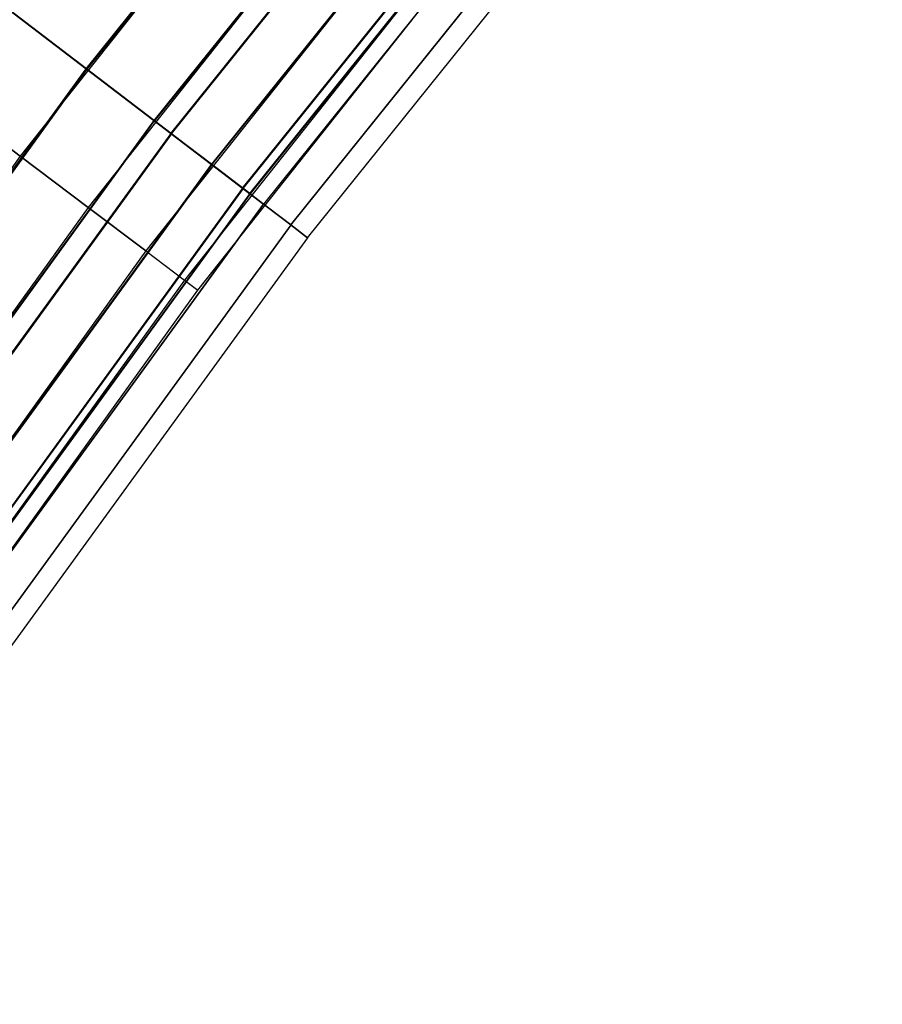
# Model space of a CAD drawing. Extents: x -176 to 176, y -176 to 176.
# Tile 90 of 208: x -138.06 to -130.32, y 96.64 to 105.48. Entities that reach past the tile are written whole.
import ezdxf

# ---------------------------------------------------------------- set-up
doc = ezdxf.new("R2010")
doc.units = 0
doc.header["$LTSCALE"] = 25.4
doc.layers.get('0').update_dxf_attribs({"linetype": 'CONTINUOUS'})

# ---------------------------------------------------------------- blocks, each defined once
blk = doc.blocks.new('BIURKOWA_B_STL')
at = {"color": 0}
for p, q in [((-137.4637, 105.0405, 194.5), (-132.2283, 111.5591, 194.5)), ((-137.4637, 105.0405, 194.5), (-132.2283, 111.5591, 194.5)), ((-132.2283, 111.5591, 195), (-137.4637, 105.0405, 195)), ((-132.2283, 111.5591, 195), (-137.4637, 105.0405, 195)), ((-137.4619, 105.0391, 410.5), (-132.2266, 111.5577, 410.5)), ((-137.4619, 105.0391, 410.5), (-132.2266, 111.5577, 410.5)), ((-137.4619, 105.0391, 405.5), (-132.2266, 111.5577, 405.5)), ((-137.4619, 105.0391, 405.5), (-132.2266, 111.5577, 405.5)), ((-137.4619, 105.0391, 406), (-132.2266, 111.5577, 406)), ((-137.4619, 105.0391, 406), (-132.2266, 111.5577, 406)), ((-137.4619, 105.0391, 410), (-132.2266, 111.5577, 410)), ((-137.4619, 105.0391, 410), (-132.2266, 111.5577, 410)), ((-137.4566, 105.035, 199.5), (-132.2215, 111.5534, 199.5)), ((-137.4566, 105.035, 199.5), (-132.2215, 111.5534, 199.5)), ((-132.2215, 111.5534, 199), (-137.4566, 105.035, 199)), ((-132.2215, 111.5534, 199), (-137.4566, 105.035, 199)), ((-131.6436, 111.0658, 195.1512), (-136.8559, 104.576, 195.1512)), ((-131.6436, 111.0658, 195.1512), (-136.8559, 104.576, 195.1512)), ((-136.8538, 104.5744, 406.1523), (-131.6416, 111.0642, 406.1523)), ((-131.6416, 111.0642, 409.8477), (-136.8538, 104.5744, 409.8477)), ((-131.6416, 111.0642, 409.8477), (-136.8538, 104.5744, 409.8477)), ((-136.8538, 104.5744, 406.1523), (-131.6416, 111.0642, 406.1523)), ((-131.6373, 111.0605, 198.8454), (-136.8493, 104.571, 198.8454)), ((-131.6373, 111.0605, 198.8454), (-136.8493, 104.571, 198.8454)), ((-136.7038, 104.4598, 194.6892), (-131.4974, 110.9424, 194.6892)), ((-136.7038, 104.4598, 194.6892), (-131.4974, 110.9424, 194.6892)), ((-136.7018, 104.4582, 410.3097), (-131.4954, 110.9408, 410.3097)), ((-136.7018, 104.4582, 410.3097), (-131.4954, 110.9408, 410.3097)), ((-136.7018, 104.4582, 405.6903), (-131.4954, 110.9408, 405.6903)), ((-136.7018, 104.4582, 405.6903), (-131.4954, 110.9408, 405.6903)), ((-136.6972, 104.4548, 199.3073), (-131.491, 110.9371, 199.3073)), ((-136.6972, 104.4548, 199.3073), (-131.491, 110.9371, 199.3073)), ((-131.1475, 110.6473, 195.5834), (-136.3401, 104.1819, 195.5834)), ((-131.1475, 110.6473, 195.5834), (-136.3401, 104.1819, 195.5834)), ((-131.1457, 110.6458, 409.4142), (-136.3382, 104.1805, 409.4142)), ((-131.1457, 110.6458, 406.5858), (-136.3382, 104.1805, 406.5858)), ((-131.1457, 110.6458, 406.5858), (-136.3382, 104.1805, 406.5858)), ((-131.1457, 110.6458, 409.4142), (-136.3382, 104.1805, 409.4142)), ((-136.3351, 104.1781, 198.4102), (-131.1427, 110.6432, 198.4102)), ((-136.3351, 104.1781, 198.4102), (-131.1427, 110.6432, 198.4102)), ((-133.0948, 110.5205, 410), (-138.057, 104.2558, 410)), ((-133.0948, 110.5205, 410), (-138.057, 104.2558, 410)), ((-133.0948, 110.5205, 406), (-138.057, 104.2558, 406)), ((-133.0948, 110.5205, 406), (-138.057, 104.2558, 406)), ((-133.0948, 110.5205, 199), (-138.057, 104.2558, 199)), ((-133.0948, 110.5205, 199), (-138.057, 104.2558, 199)), ((-133.0948, 110.5205, 195), (-138.057, 104.2558, 195)), ((-133.0948, 110.5205, 195), (-138.057, 104.2558, 195)), ((-136.0592, 103.9672, 195.2299), (-130.8773, 110.4193, 195.2299)), ((-136.0592, 103.9672, 195.2299), (-130.8773, 110.4193, 195.2299)), ((-136.0573, 103.9658, 409.7678), (-130.8755, 110.4178, 409.7678)), ((-136.0573, 103.9658, 409.7678), (-130.8755, 110.4178, 409.7678)), ((-136.0573, 103.9658, 406.2322), (-130.8755, 110.4178, 406.2322)), ((-136.0573, 103.9658, 406.2322), (-130.8755, 110.4178, 406.2322)), ((-136.0542, 103.9634, 198.7638), (-130.8725, 110.4152, 198.7638)), ((-136.0542, 103.9634, 198.7638), (-130.8725, 110.4152, 198.7638)), ((-135.9949, 103.9181, 196.231), (-130.8155, 110.3672, 196.231)), ((-135.9949, 103.9181, 196.231), (-130.8155, 110.3672, 196.231)), ((-135.9937, 103.9172, 408.7654), (-130.8143, 110.3662, 408.7654)), ((-130.8143, 110.3662, 407.2346), (-135.9937, 103.9172, 407.2346)), ((-130.8143, 110.3662, 407.2346), (-135.9937, 103.9172, 407.2346)), ((-135.9937, 103.9172, 408.7654), (-130.8143, 110.3662, 408.7654)), ((-130.8129, 110.365, 197.7607), (-135.9922, 103.9161, 197.7607)), ((-130.8129, 110.365, 197.7607), (-135.9922, 103.9161, 197.7607)), ((-130.698, 110.268, 196.9955), (-135.8728, 103.8248, 196.9955)), ((-130.698, 110.268, 196.9955), (-135.8728, 103.8248, 196.9955)), ((-130.698, 110.268, 408), (-135.8728, 103.8248, 408)), ((-130.698, 110.268, 408), (-135.8728, 103.8248, 408)), ((-132.506, 110.0315, 409.8477), (-137.4462, 103.7946, 409.8477)), ((-132.506, 110.0315, 409.8477), (-137.4462, 103.7946, 409.8477)), ((-132.506, 110.0315, 406.1523), (-137.4462, 103.7946, 406.1523)), ((-132.506, 110.0315, 406.1523), (-137.4462, 103.7946, 406.1523)), ((-132.506, 110.0315, 198.8478), (-137.4462, 103.7946, 198.8478)), ((-132.506, 110.0315, 198.8478), (-137.4462, 103.7946, 198.8478)), ((-132.506, 110.0315, 195.1522), (-137.4462, 103.7946, 195.1522)), ((-132.506, 110.0315, 195.1522), (-137.4462, 103.7946, 195.1522)), ((-135.6279, 103.6377, 196.0397), (-130.4624, 110.0693, 196.0397)), ((-135.6279, 103.6377, 196.0397), (-130.4624, 110.0693, 196.0397)), ((-135.6267, 103.6367, 408.9567), (-130.4613, 110.0683, 408.9567)), ((-135.6267, 103.6367, 408.9567), (-130.4613, 110.0683, 408.9567)), ((-135.6267, 103.6367, 407.0433), (-130.4613, 110.0683, 407.0433)), ((-135.6267, 103.6367, 407.0433), (-130.4613, 110.0683, 407.0433)), ((-135.6252, 103.6356, 197.952), (-130.4598, 110.0671, 197.952)), ((-135.6252, 103.6356, 197.952), (-130.4598, 110.0671, 197.952)), ((-135.4755, 103.5212, 408), (-130.3158, 109.9456, 408)), ((-135.4755, 103.5212, 408), (-130.3158, 109.9456, 408)), ((-135.4755, 103.5212, 196.9955), (-130.3158, 109.9456, 196.9955)), ((-135.4755, 103.5212, 196.9955), (-130.3158, 109.9456, 196.9955)), ((-132.0068, 109.617, 409.4142), (-136.9284, 103.4035, 409.4142)), ((-132.0068, 109.617, 409.4142), (-136.9284, 103.4035, 409.4142)), ((-132.0068, 109.617, 406.5858), (-136.9284, 103.4035, 406.5858)), ((-132.0068, 109.617, 406.5858), (-136.9284, 103.4035, 406.5858)), ((-132.0068, 109.617, 198.4142), (-136.9284, 103.4035, 198.4142)), ((-132.0068, 109.617, 198.4142), (-136.9284, 103.4035, 198.4142)), ((-132.0068, 109.617, 195.5858), (-136.9284, 103.4035, 195.5858)), ((-132.0068, 109.617, 195.5858), (-136.9284, 103.4035, 195.5858)), ((-131.6732, 109.3401, 408.7654), (-136.5824, 103.1423, 408.7654)), ((-131.6732, 109.3401, 408.7654), (-136.5824, 103.1423, 408.7654)), ((-131.6732, 109.3401, 407.2346), (-136.5824, 103.1423, 407.2346)), ((-131.6732, 109.3401, 407.2346), (-136.5824, 103.1423, 407.2346)), ((-131.6732, 109.3401, 197.7654), (-136.5824, 103.1423, 197.7654)), ((-131.6732, 109.3401, 197.7654), (-136.5824, 103.1423, 197.7654)), ((-131.6732, 109.3401, 196.2346), (-136.5824, 103.1423, 196.2346)), ((-131.6732, 109.3401, 196.2346), (-136.5824, 103.1423, 196.2346)), ((-136.4609, 103.0505, 408), (-131.5561, 109.2428, 408)), ((-136.4609, 103.0505, 408), (-131.5561, 109.2428, 408)), ((-136.4609, 103.0505, 197), (-131.5561, 109.2428, 197)), ((-136.4609, 103.0505, 197), (-131.5561, 109.2428, 197)), ((-138.2233, 105.6209, 194.6909), (-137.4637, 105.0405, 194.5)), ((-138.2233, 105.6209, 194.6909), (-137.4637, 105.0405, 194.5)), ((-138.2221, 105.62, 405.6903), (-137.4619, 105.0391, 405.5)), ((-137.4619, 105.0391, 410.5), (-138.2221, 105.62, 410.3097)), ((-137.4619, 105.0391, 410.5), (-138.2221, 105.62, 410.3097)), ((-138.2221, 105.62, 405.6903), (-137.4619, 105.0391, 405.5)), ((-137.4566, 105.035, 199.5), (-138.2168, 105.6159, 199.3125)), ((-137.4566, 105.035, 199.5), (-138.2168, 105.6159, 199.3125)), ((-138.0713, 105.5048, 195.1529), (-137.4637, 105.0405, 195)), ((-138.0713, 105.5048, 195.1529), (-137.4637, 105.0405, 195)), ((-137.4619, 105.0391, 406), (-138.0701, 105.5038, 406.1523)), ((-137.4619, 105.0391, 406), (-138.0701, 105.5038, 406.1523)), ((-137.4619, 105.0391, 410), (-138.0701, 105.5038, 409.8477)), ((-137.4619, 105.0391, 410), (-138.0701, 105.5038, 409.8477)), ((-138.0647, 105.4997, 198.8505), (-137.4566, 105.035, 199)), ((-138.0647, 105.4997, 198.8505), (-137.4566, 105.035, 199)), ((-137.4637, 105.0405, 194.5), (-142.3781, 98.2765, 194.5)), ((-137.4637, 105.0405, 194.5), (-142.3781, 98.2765, 194.5)), ((-142.3781, 98.2765, 195), (-137.4637, 105.0405, 195)), ((-142.3781, 98.2765, 195), (-137.4637, 105.0405, 195)), ((-137.4619, 105.0391, 405.5), (-142.3762, 98.2752, 405.5)), ((-137.4619, 105.0391, 405.5), (-142.3762, 98.2752, 405.5)), ((-137.4619, 105.0391, 410.5), (-142.3762, 98.2752, 410.5)), ((-137.4619, 105.0391, 410.5), (-142.3762, 98.2752, 410.5)), ((-137.4619, 105.0391, 406), (-142.3762, 98.2752, 406)), ((-137.4619, 105.0391, 406), (-142.3762, 98.2752, 406)), ((-137.4619, 105.0391, 410), (-142.3762, 98.2752, 410)), ((-137.4619, 105.0391, 410), (-142.3762, 98.2752, 410)), ((-137.4566, 105.035, 199.5), (-142.3707, 98.2714, 199.5)), ((-137.4566, 105.035, 199.5), (-142.3707, 98.2714, 199.5)), ((-137.4566, 105.035, 199), (-142.3707, 98.2714, 199)), ((-137.4566, 105.035, 199), (-142.3707, 98.2714, 199)), ((-137.4637, 105.0405, 194.5), (-136.7038, 104.4598, 194.6892)), ((-137.4637, 105.0405, 194.5), (-136.7038, 104.4598, 194.6892)), ((-136.8559, 104.576, 195.1512), (-137.4637, 105.0405, 195)), ((-136.8559, 104.576, 195.1512), (-137.4637, 105.0405, 195)), ((-137.4619, 105.0391, 405.5), (-136.7018, 104.4582, 405.6903)), ((-136.7018, 104.4582, 410.3097), (-137.4619, 105.0391, 410.5)), ((-136.7018, 104.4582, 410.3097), (-137.4619, 105.0391, 410.5)), ((-137.4619, 105.0391, 405.5), (-136.7018, 104.4582, 405.6903)), ((-137.4619, 105.0391, 406), (-136.8538, 104.5744, 406.1523)), ((-137.4619, 105.0391, 406), (-136.8538, 104.5744, 406.1523)), ((-137.4619, 105.0391, 410), (-136.8538, 104.5744, 409.8477)), ((-137.4619, 105.0391, 410), (-136.8538, 104.5744, 409.8477)), ((-136.6972, 104.4548, 199.3073), (-137.4566, 105.035, 199.5)), ((-136.6972, 104.4548, 199.3073), (-137.4566, 105.035, 199.5)), ((-137.4566, 105.035, 199), (-136.8493, 104.571, 198.8454)), ((-137.4566, 105.035, 199), (-136.8493, 104.571, 198.8454)), ((-138.6678, 104.717, 409.8477), (-138.057, 104.2558, 410)), ((-138.6678, 104.717, 409.8477), (-138.057, 104.2558, 410)), ((-138.057, 104.2558, 406), (-138.6678, 104.717, 406.1523)), ((-138.057, 104.2558, 406), (-138.6678, 104.717, 406.1523)), ((-138.6678, 104.717, 198.8478), (-138.057, 104.2558, 199)), ((-138.6678, 104.717, 198.8478), (-138.057, 104.2558, 199)), ((-138.057, 104.2558, 195), (-138.6678, 104.717, 195.1522)), ((-138.057, 104.2558, 195), (-138.6678, 104.717, 195.1522)), ((-136.8559, 104.576, 195.1512), (-141.7485, 97.8419, 195.1512)), ((-136.8559, 104.576, 195.1512), (-141.7485, 97.8419, 195.1512)), ((-141.7463, 97.8404, 406.1523), (-136.8538, 104.5744, 406.1523)), ((-141.7463, 97.8404, 406.1523), (-136.8538, 104.5744, 406.1523)), ((-136.8538, 104.5744, 409.8477), (-141.7463, 97.8404, 409.8477)), ((-136.8538, 104.5744, 409.8477), (-141.7463, 97.8404, 409.8477)), ((-141.7416, 97.8372, 198.8454), (-136.8493, 104.571, 198.8454)), ((-141.7416, 97.8372, 198.8454), (-136.8493, 104.571, 198.8454)), ((-136.3401, 104.1819, 195.5834), (-136.8559, 104.576, 195.1512)), ((-136.3401, 104.1819, 195.5834), (-136.8559, 104.576, 195.1512)), ((-136.8538, 104.5744, 406.1523), (-136.3382, 104.1805, 406.5858)), ((-136.8538, 104.5744, 409.8477), (-136.3382, 104.1805, 409.4142)), ((-136.8538, 104.5744, 406.1523), (-136.3382, 104.1805, 406.5858)), ((-136.8538, 104.5744, 409.8477), (-136.3382, 104.1805, 409.4142)), ((-136.3351, 104.1781, 198.4102), (-136.8493, 104.571, 198.8454)), ((-136.3351, 104.1781, 198.4102), (-136.8493, 104.571, 198.8454)), ((-136.7038, 104.4598, 194.6892), (-141.591, 97.7332, 194.6892)), ((-136.7038, 104.4598, 194.6892), (-141.591, 97.7332, 194.6892)), ((-136.7018, 104.4582, 405.6903), (-141.5889, 97.7317, 405.6903)), ((-136.7018, 104.4582, 405.6903), (-141.5889, 97.7317, 405.6903)), ((-136.7018, 104.4582, 410.3097), (-141.5889, 97.7317, 410.3097)), ((-136.7018, 104.4582, 410.3097), (-141.5889, 97.7317, 410.3097)), ((-136.6972, 104.4548, 199.3073), (-141.5842, 97.7285, 199.3073)), ((-136.6972, 104.4548, 199.3073), (-141.5842, 97.7285, 199.3073)), ((-136.7038, 104.4598, 194.6892), (-136.0592, 103.9672, 195.2299)), ((-136.7038, 104.4598, 194.6892), (-136.0592, 103.9672, 195.2299)), ((-136.7018, 104.4582, 405.6903), (-136.0573, 103.9658, 406.2322)), ((-136.0573, 103.9658, 409.7678), (-136.7018, 104.4582, 410.3097)), ((-136.0573, 103.9658, 409.7678), (-136.7018, 104.4582, 410.3097)), ((-136.7018, 104.4582, 405.6903), (-136.0573, 103.9658, 406.2322)), ((-136.0542, 103.9634, 198.7638), (-136.6972, 104.4548, 199.3073)), ((-136.0542, 103.9634, 198.7638), (-136.6972, 104.4548, 199.3073)), ((-138.057, 104.2558, 410), (-142.7246, 97.7686, 410)), ((-138.057, 104.2558, 410), (-142.7246, 97.7686, 410)), ((-138.057, 104.2558, 406), (-142.7246, 97.7686, 406)), ((-138.057, 104.2558, 406), (-142.7246, 97.7686, 406)), ((-138.057, 104.2558, 199), (-142.7246, 97.7686, 199)), ((-138.057, 104.2558, 199), (-142.7246, 97.7686, 199)), ((-138.057, 104.2558, 195), (-142.7246, 97.7686, 195)), ((-138.057, 104.2558, 195), (-142.7246, 97.7686, 195)), ((-138.057, 104.2558, 410), (-137.4462, 103.7946, 409.8477)), ((-138.057, 104.2558, 410), (-137.4462, 103.7946, 409.8477)), ((-137.4462, 103.7946, 406.1523), (-138.057, 104.2558, 406)), ((-137.4462, 103.7946, 406.1523), (-138.057, 104.2558, 406)), ((-138.057, 104.2558, 199), (-137.4462, 103.7946, 198.8478)), ((-138.057, 104.2558, 199), (-137.4462, 103.7946, 198.8478)), ((-137.4462, 103.7946, 195.1522), (-138.057, 104.2558, 195)), ((-137.4462, 103.7946, 195.1522), (-138.057, 104.2558, 195)), ((-136.3401, 104.1819, 195.5834), (-141.2143, 97.4732, 195.5834)), ((-136.3401, 104.1819, 195.5834), (-141.2143, 97.4732, 195.5834)), ((-141.2123, 97.4718, 406.5858), (-136.3382, 104.1805, 406.5858)), ((-141.2123, 97.4718, 409.4142), (-136.3382, 104.1805, 409.4142)), ((-141.2123, 97.4718, 406.5858), (-136.3382, 104.1805, 406.5858)), ((-141.2123, 97.4718, 409.4142), (-136.3382, 104.1805, 409.4142)), ((-136.3351, 104.1781, 198.4102), (-141.2091, 97.4696, 198.4102)), ((-136.3351, 104.1781, 198.4102), (-141.2091, 97.4696, 198.4102)), ((-135.9949, 103.9181, 196.231), (-136.3401, 104.1819, 195.5834)), ((-135.9949, 103.9181, 196.231), (-136.3401, 104.1819, 195.5834)), ((-135.9937, 103.9172, 408.7654), (-136.3382, 104.1805, 409.4142)), ((-135.9937, 103.9172, 407.2346), (-136.3382, 104.1805, 406.5858)), ((-135.9937, 103.9172, 407.2346), (-136.3382, 104.1805, 406.5858)), ((-135.9937, 103.9172, 408.7654), (-136.3382, 104.1805, 409.4142)), ((-136.3351, 104.1781, 198.4102), (-135.9922, 103.9161, 197.7607)), ((-136.3351, 104.1781, 198.4102), (-135.9922, 103.9161, 197.7607)), ((-136.0592, 103.9672, 195.2299), (-140.9233, 97.2723, 195.2299)), ((-136.0592, 103.9672, 195.2299), (-140.9233, 97.2723, 195.2299)), ((-136.0573, 103.9658, 406.2322), (-140.9214, 97.271, 406.2322)), ((-136.0573, 103.9658, 406.2322), (-140.9214, 97.271, 406.2322)), ((-136.0573, 103.9658, 409.7678), (-140.9214, 97.271, 409.7678)), ((-136.0573, 103.9658, 409.7678), (-140.9214, 97.271, 409.7678)), ((-136.0542, 103.9634, 198.7638), (-140.9181, 97.2687, 198.7638)), ((-136.0542, 103.9634, 198.7638), (-140.9181, 97.2687, 198.7638)), ((-135.9949, 103.9181, 196.231), (-140.8568, 97.2264, 196.231)), ((-135.9949, 103.9181, 196.231), (-140.8568, 97.2264, 196.231)), ((-135.9937, 103.9172, 408.7654), (-140.8555, 97.2256, 408.7654)), ((-135.9937, 103.9172, 408.7654), (-140.8555, 97.2256, 408.7654)), ((-135.9937, 103.9172, 407.2346), (-140.8555, 97.2256, 407.2346)), ((-135.9937, 103.9172, 407.2346), (-140.8555, 97.2256, 407.2346)), ((-135.9922, 103.9161, 197.7607), (-140.854, 97.2245, 197.7607)), ((-135.9922, 103.9161, 197.7607), (-140.854, 97.2245, 197.7607)), ((-136.0592, 103.9672, 195.2299), (-135.6279, 103.6377, 196.0397)), ((-136.0592, 103.9672, 195.2299), (-135.6279, 103.6377, 196.0397)), ((-136.0573, 103.9658, 406.2322), (-135.6267, 103.6367, 407.0433)), ((-135.6267, 103.6367, 408.9567), (-136.0573, 103.9658, 409.7678)), ((-135.6267, 103.6367, 408.9567), (-136.0573, 103.9658, 409.7678)), ((-136.0573, 103.9658, 406.2322), (-135.6267, 103.6367, 407.0433)), ((-135.6252, 103.6356, 197.952), (-136.0542, 103.9634, 198.7638)), ((-135.6252, 103.6356, 197.952), (-136.0542, 103.9634, 198.7638)), ((-135.9949, 103.9181, 196.231), (-135.8728, 103.8248, 196.9955)), ((-135.9949, 103.9181, 196.231), (-135.8728, 103.8248, 196.9955)), ((-135.9937, 103.9172, 408.7654), (-135.8728, 103.8248, 408)), ((-135.9937, 103.9172, 408.7654), (-135.8728, 103.8248, 408)), ((-135.8728, 103.8248, 408), (-135.9937, 103.9172, 407.2346)), ((-135.8728, 103.8248, 408), (-135.9937, 103.9172, 407.2346)), ((-135.9922, 103.9161, 197.7607), (-135.8728, 103.8248, 196.9955)), ((-135.9922, 103.9161, 197.7607), (-135.8728, 103.8248, 196.9955)), ((-140.7302, 97.1391, 196.9955), (-135.8728, 103.8248, 196.9955)), ((-140.7302, 97.1391, 196.9955), (-135.8728, 103.8248, 196.9955)), ((-135.8728, 103.8248, 408), (-140.7302, 97.1391, 408)), ((-135.8728, 103.8248, 408), (-140.7302, 97.1391, 408)), ((-137.4462, 103.7946, 409.8477), (-142.0931, 97.3361, 409.8477)), ((-137.4462, 103.7946, 409.8477), (-142.0931, 97.3361, 409.8477)), ((-137.4462, 103.7946, 406.1523), (-142.0931, 97.3361, 406.1523)), ((-137.4462, 103.7946, 406.1523), (-142.0931, 97.3361, 406.1523)), ((-137.4462, 103.7946, 198.8478), (-142.0931, 97.3361, 198.8478)), ((-137.4462, 103.7946, 198.8478), (-142.0931, 97.3361, 198.8478)), ((-137.4462, 103.7946, 195.1522), (-142.0931, 97.3361, 195.1522)), ((-137.4462, 103.7946, 195.1522), (-142.0931, 97.3361, 195.1522)), ((-137.4462, 103.7946, 409.8477), (-136.9284, 103.4035, 409.4142)), ((-137.4462, 103.7946, 409.8477), (-136.9284, 103.4035, 409.4142)), ((-136.9284, 103.4035, 406.5858), (-137.4462, 103.7946, 406.1523)), ((-136.9284, 103.4035, 406.5858), (-137.4462, 103.7946, 406.1523)), ((-137.4462, 103.7946, 198.8478), (-136.9284, 103.4035, 198.4142)), ((-137.4462, 103.7946, 198.8478), (-136.9284, 103.4035, 198.4142)), ((-136.9284, 103.4035, 195.5858), (-137.4462, 103.7946, 195.1522)), ((-136.9284, 103.4035, 195.5858), (-137.4462, 103.7946, 195.1522)), ((-135.6279, 103.6377, 196.0397), (-140.4766, 96.964, 196.0397)), ((-135.6279, 103.6377, 196.0397), (-140.4766, 96.964, 196.0397)), ((-135.6267, 103.6367, 407.0433), (-140.4754, 96.9631, 407.0433)), ((-135.6267, 103.6367, 407.0433), (-140.4754, 96.9631, 407.0433)), ((-135.6267, 103.6367, 408.9567), (-140.4754, 96.9631, 408.9567)), ((-135.6267, 103.6367, 408.9567), (-140.4754, 96.9631, 408.9567)), ((-135.6252, 103.6356, 197.952), (-140.4738, 96.9621, 197.952)), ((-135.6252, 103.6356, 197.952), (-140.4738, 96.9621, 197.952)), ((-135.6279, 103.6377, 196.0397), (-135.4755, 103.5212, 196.9955)), ((-135.6279, 103.6377, 196.0397), (-135.4755, 103.5212, 196.9955)), ((-135.6267, 103.6367, 407.0433), (-135.4755, 103.5212, 408)), ((-135.4755, 103.5212, 408), (-135.6267, 103.6367, 408.9567)), ((-135.4755, 103.5212, 408), (-135.6267, 103.6367, 408.9567)), ((-135.6267, 103.6367, 407.0433), (-135.4755, 103.5212, 408)), ((-135.4755, 103.5212, 196.9955), (-135.6252, 103.6356, 197.952)), ((-135.4755, 103.5212, 196.9955), (-135.6252, 103.6356, 197.952)), ((-135.4755, 103.5212, 408), (-140.3188, 96.855, 408)), ((-135.4755, 103.5212, 408), (-140.3188, 96.855, 408)), ((-135.4755, 103.5212, 196.9955), (-140.3188, 96.855, 196.9955)), ((-135.4755, 103.5212, 196.9955), (-140.3188, 96.855, 196.9955)), ((-136.9284, 103.4035, 409.4142), (-141.5578, 96.9694, 409.4142)), ((-136.9284, 103.4035, 409.4142), (-141.5578, 96.9694, 409.4142)), ((-136.9284, 103.4035, 406.5858), (-141.5578, 96.9694, 406.5858)), ((-136.9284, 103.4035, 406.5858), (-141.5578, 96.9694, 406.5858)), ((-136.9284, 103.4035, 198.4142), (-141.5578, 96.9694, 198.4142)), ((-136.9284, 103.4035, 198.4142), (-141.5578, 96.9694, 198.4142)), ((-136.9284, 103.4035, 195.5858), (-141.5578, 96.9694, 195.5858)), ((-136.9284, 103.4035, 195.5858), (-141.5578, 96.9694, 195.5858)), ((-136.9284, 103.4035, 409.4142), (-136.5824, 103.1423, 408.7654)), ((-136.9284, 103.4035, 409.4142), (-136.5824, 103.1423, 408.7654)), ((-136.9284, 103.4035, 406.5858), (-136.5824, 103.1423, 407.2346)), ((-136.9284, 103.4035, 406.5858), (-136.5824, 103.1423, 407.2346)), ((-136.9284, 103.4035, 198.4142), (-136.5824, 103.1423, 197.7654)), ((-136.9284, 103.4035, 198.4142), (-136.5824, 103.1423, 197.7654)), ((-136.9284, 103.4035, 195.5858), (-136.5824, 103.1423, 196.2346)), ((-136.9284, 103.4035, 195.5858), (-136.5824, 103.1423, 196.2346)), ((-136.5824, 103.1423, 408.7654), (-141.2002, 96.7244, 408.7654)), ((-136.5824, 103.1423, 408.7654), (-141.2002, 96.7244, 408.7654)), ((-136.5824, 103.1423, 407.2346), (-141.2002, 96.7244, 407.2346)), ((-136.5824, 103.1423, 407.2346), (-141.2002, 96.7244, 407.2346)), ((-136.5824, 103.1423, 197.7654), (-141.2002, 96.7244, 197.7654)), ((-136.5824, 103.1423, 197.7654), (-141.2002, 96.7244, 197.7654)), ((-136.5824, 103.1423, 196.2346), (-141.2002, 96.7244, 196.2346)), ((-136.5824, 103.1423, 196.2346), (-141.2002, 96.7244, 196.2346)), ((-136.5824, 103.1423, 408.7654), (-136.4609, 103.0505, 408)), ((-136.5824, 103.1423, 408.7654), (-136.4609, 103.0505, 408)), ((-136.5824, 103.1423, 407.2346), (-136.4609, 103.0505, 408)), ((-136.5824, 103.1423, 407.2346), (-136.4609, 103.0505, 408)), ((-136.5824, 103.1423, 197.7654), (-136.4609, 103.0505, 197)), ((-136.5824, 103.1423, 197.7654), (-136.4609, 103.0505, 197)), ((-136.5824, 103.1423, 196.2346), (-136.4609, 103.0505, 197)), ((-136.5824, 103.1423, 196.2346), (-136.4609, 103.0505, 197)), ((-141.0746, 96.6383, 408), (-136.4609, 103.0505, 408)), ((-141.0746, 96.6383, 408), (-136.4609, 103.0505, 408)), ((-141.0746, 96.6383, 197), (-136.4609, 103.0505, 197)), ((-141.0746, 96.6383, 197), (-136.4609, 103.0505, 197))]:
    blk.add_line(p, q, dxfattribs=at)

msp = doc.modelspace()

# ---------------------------------------------------------------- block references
at = {"color": 253}
msp.add_blockref('BIURKOWA_B_STL', (0, 0), dxfattribs=at)

doc.saveas('drawing.dxf')
